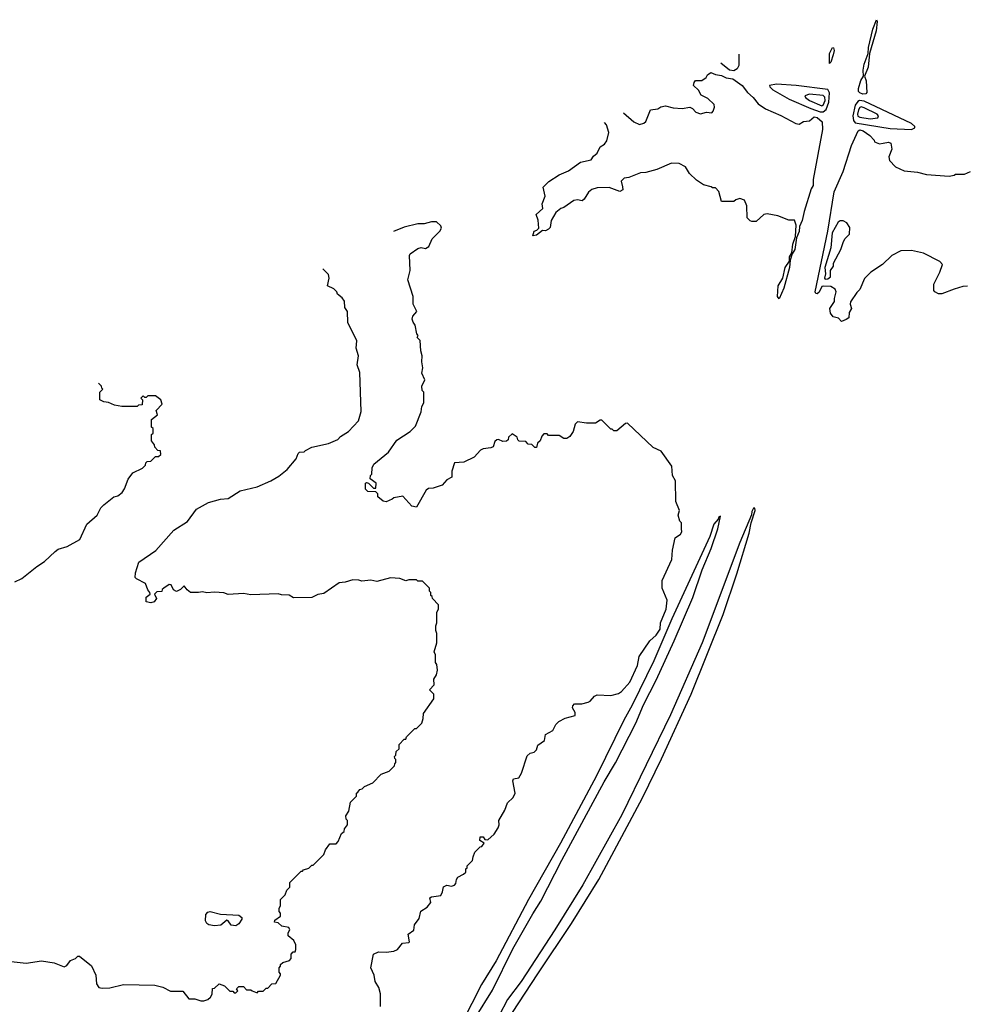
# Model space of a CAD drawing. Extents: x 2239805 to 2396427, y 665731 to 772158.
# Tile 170 of 256: x 2294691 to 2300927, y 743644 to 750128. Entities that reach past the tile are written whole.
import ezdxf

# ---------------------------------------------------------------- set-up
doc = ezdxf.new("R2010")
doc.units = 0

msp = doc.modelspace()

# ---------------------------------------------------------------- linework, layer by layer
at = {"layer": '0CON05XD'}
for points in [[(2300245, 749638), (2300225.7, 749645), (2300217.8, 749655), (2300217.5, 749675), (2300232.4, 749727.6), (2300250, 749755), (2300247.1, 749795), (2300254.6, 749835), (2300280, 749905), (2300282.2, 749945), (2300310.5, 750065), (2300335, 750127.5), (2300340, 750115), (2300332.9, 750055), (2300288.8, 749905), (2300281.1, 749815), (2300256, 749755), (2300266.5, 749725), (2300271.2, 749648.8), (2300265, 749640), (2300245, 749638)], [(2300025, 749840), (2300026.9, 749905), (2300045, 749943.3), (2300052.5, 749942.5), (2300056.4, 749925), (2300050.5, 749895), (2300035, 749847.5), (2300025, 749840)], [(2299428.4, 749901.3), (2299428.6, 749825), (2299417.5, 749805), (2299395, 749790.5), (2299366, 749795), (2299310.9, 749841.4)], [(2298668.3, 749513.7), (2298737.5, 749455), (2298775, 749437.5), (2298803.6, 749446.4), (2298815, 749457.5), (2298847, 749533), (2298895, 749540), (2298915, 749553.3), (2298945, 749560), (2298995, 749546.2), (2299055, 749542), (2299105, 749552.5), (2299123, 749543), (2299145, 749517.5), (2299175, 749507.5), (2299215, 749517.5), (2299250, 749515), (2299260, 749525), (2299269.3, 749550.7), (2299265, 749570), (2299225, 749607.5), (2299180.7, 749630.7), (2299163, 749663), (2299130, 749695), (2299133.3, 749715), (2299143.9, 749726.1), (2299185, 749726.7), (2299213.3, 749746.7), (2299222.5, 749765), (2299245, 749778.8), (2299275.9, 749765.9), (2299315, 749760), (2299345.6, 749745.6), (2299388.3, 749738.3), (2299450, 749695), (2299485, 749647.5), (2299523.8, 749615), (2299555, 749573.3), (2299605, 749541.2), (2299705, 749496.7), (2299803, 749443), (2299825, 749440), (2299853.6, 749456.4), (2299895, 749462.5), (2299925, 749486.9), (2299945, 749483.8), (2299977.1, 749455), (2299979.4, 749405), (2299918.2, 749075), (2299918.1, 749035), (2299905.3, 749014.7), (2299858.1, 748865), (2299845.5, 748805), (2299828, 748765), (2299825, 748732.5), (2299808.8, 748691.2), (2299796.5, 748615), (2299780, 748585), (2299766.7, 748545), (2299762.9, 748495), (2299725, 748360), (2299695, 748290), (2299684, 748305), (2299688, 748375), (2299718.8, 748425), (2299733.7, 748496.3), (2299761.7, 748538.3), (2299762, 748565), (2299778.3, 748591.7), (2299785, 748650), (2299801.2, 748698.8), (2299806.7, 748775), (2299795, 748807.5), (2299757, 748807), (2299685, 748836.7), (2299615, 748848.8), (2299592.5, 748845), (2299541.7, 748798.3), (2299515, 748797.5), (2299503, 748803), (2299483.6, 748823.6), (2299481.7, 748901.7), (2299465, 748940), (2299435, 748950), (2299408.3, 748941.7), (2299395, 748930), (2299315, 748930), (2299297, 748997), (2299275, 749020), (2299255, 749020), (2299247, 749027), (2299195, 749040), (2299150, 749070), (2299104.2, 749114.2), (2299078.3, 749158.3), (2299035, 749180.8), (2298985, 749183.3), (2298888.8, 749141.2), (2298815, 749121.2), (2298780.7, 749119.3), (2298705, 749088.8), (2298672.5, 749085), (2298653.8, 749065), (2298663.3, 749026.7), (2298663.6, 749006.4), (2298645, 748996.2), (2298575, 749021.5), (2298495, 749019.4), (2298460.7, 749009.3), (2298438.3, 748991.7), (2298410, 748945), (2298396.2, 748933.8), (2298365, 748941.2), (2298342.3, 748937.7), (2298275, 748890), (2298255, 748883.8), (2298223, 748857), (2298193.3, 748805), (2298185, 748760), (2298175, 748747.5), (2298155, 748737.5), (2298135, 748740), (2298095, 748707.5), (2298072.5, 748705), (2298080, 748735), (2298098.3, 748741.7), (2298110, 748755), (2298106.4, 748806.4), (2298092.5, 748845), (2298136.7, 748885), (2298133.3, 748915), (2298153.8, 748965), (2298140, 749025), (2298177, 749063), (2298245, 749106), (2298307, 749133), (2298385, 749190), (2298455, 749204.2), (2298470.5, 749229.5), (2298495, 749247.5), (2298515, 749290), (2298543, 749307), (2298559.5, 749330.5), (2298571.2, 749385), (2298556.1, 749436.1), (2298542.7, 749449.7)], [(2299985, 749520), (2300003.3, 749536.7), (2300021.6, 749585), (2300025.8, 749645.8), (2300015, 749668.4), (2299805.2, 749694.8), (2299676.1, 749703.9), (2299631.2, 749695), (2299632.5, 749685), (2299653.3, 749665), (2299759.1, 749605), (2299903.7, 749543.7), (2299965, 749521.6), (2299985, 749520)], [(2299975, 749560.8), (2299985, 749565.4), (2299997.2, 749595), (2299995, 749618.1), (2299985, 749628.7), (2299895, 749637.5), (2299863.9, 749626.1), (2299866.7, 749615), (2299894.2, 749595), (2299975, 749560.8)], [(2300565, 749403.8), (2300588.8, 749415), (2300588, 749425), (2300565.6, 749445), (2300255, 749590.2), (2300223.9, 749596.1), (2300211.6, 749588.4), (2300195.9, 749564.1), (2300179.5, 749495), (2300183, 749463), (2300195, 749448.2), (2300425, 749411.6), (2300565, 749403.8)], [(2300294.4, 749475.6), (2300345, 749481.2), (2300348.8, 749495), (2300338.8, 749505), (2300255, 749546.8), (2300235, 749552.8), (2300225, 749548.9), (2300216.9, 749535), (2300209.8, 749505), (2300213.2, 749493.2), (2300224.8, 749484.8), (2300294.4, 749475.6)], [(2300935, 748372), (2300905, 748370), (2300846.1, 748353.9), (2300765, 748322.5), (2300743, 748323), (2300720, 748335), (2300712.5, 748345), (2300712.5, 748385), (2300753.3, 748465), (2300770, 748515), (2300752.5, 748535), (2300645, 748589.5), (2300565, 748606.7), (2300495, 748606.2), (2300435.9, 748574.1), (2300374.1, 748515.9), (2300297.5, 748465), (2300256.4, 748423.6), (2300225, 748350), (2300205, 748330), (2300165, 748270), (2300162.5, 748255), (2300170, 748225), (2300155, 748200), (2300152.5, 748165), (2300135, 748152.5), (2300105, 748140), (2300085, 748162.5), (2300050.7, 748170.7), (2300032.5, 748195), (2300027.5, 748225), (2300059.3, 748270.7), (2300058.3, 748291.7), (2300070, 748335), (2300063, 748353), (2300035, 748370), (2299985, 748373.8), (2299975, 748370), (2299957.6, 748332.4), (2299945, 748321.2), (2299935, 748323.8), (2299930.9, 748335), (2300015.7, 748734.3), (2300057.3, 748995), (2300115, 749128), (2300170.5, 749299.5), (2300214.4, 749395.6), (2300225, 749401.3), (2300248.1, 749395), (2300292.5, 749365), (2300320, 749335), (2300323, 749323), (2300355, 749310), (2300380, 749315), (2300415, 749320), (2300430, 749315), (2300437.5, 749275), (2300416.7, 749225), (2300420.5, 749200.5), (2300459.5, 749159.5), (2300516.7, 749133.3), (2300605, 749123.3), (2300665, 749107.5), (2300815, 749097.5), (2300847, 749103), (2300855, 749110), (2300915, 749110), (2300955, 749127.5)], [(2297068.3, 743628.3), (2297067, 743713), (2297056.7, 743755), (2297033.3, 743795), (2297026.4, 743836.4), (2297003.8, 743885), (2297022.5, 743975), (2297055, 743990), (2297105, 743986.7), (2297156.4, 743993.6), (2297180, 744005), (2297213, 744047), (2297255, 744050), (2297260, 744055), (2297250, 744105), (2297288.3, 744131.7), (2297293, 744167), (2297321.7, 744208.3), (2297333.9, 744256.1), (2297376.4, 744283.6), (2297400, 744315), (2297392.5, 744345), (2297405, 744352.5), (2297465, 744360), (2297477.5, 744385), (2297483.6, 744416.4), (2297505, 744427.5), (2297535, 744422.5), (2297555, 744427.5), (2297565, 744440), (2297568.8, 744465), (2297578.3, 744481.7), (2297615, 744500), (2297630, 744515), (2297630, 744535), (2297638.3, 744541.7), (2297640, 744555), (2297675, 744590), (2297677.5, 744615), (2297690, 744645), (2297725, 744680), (2297736.4, 744683.6), (2297750, 744705), (2297723, 744723), (2297724.2, 744745.8), (2297745, 744747.5), (2297755, 744730), (2297775, 744727.5), (2297816.7, 744765), (2297843.3, 744805), (2297850, 744825), (2297847.5, 744855), (2297887, 744923), (2297905, 744970), (2297942.5, 745005), (2297956.2, 745033.8), (2297940, 745115), (2297945, 745127.5), (2297980, 745135), (2297997.5, 745165), (2298035, 745280), (2298053, 745297), (2298080, 745305), (2298095, 745320), (2298105, 745350), (2298148.3, 745381.7), (2298155, 745420), (2298203, 745447), (2298223.8, 745486.2), (2298242.5, 745505), (2298285, 745527.5), (2298350, 745545), (2298350, 745565), (2298333.3, 745595), (2298335, 745610), (2298345, 745622.5), (2298395, 745622.5), (2298435, 745632.5), (2298449.3, 745640.7), (2298477, 745673), (2298495, 745682.5), (2298585, 745677.5), (2298635, 745690), (2298655.9, 745704.1), (2298711.2, 745765), (2298762, 745875), (2298772.5, 745935), (2298841.7, 746038.3), (2298883.3, 746075), (2298910, 746115), (2298912.5, 746155), (2298950, 746245), (2298957.5, 746305), (2298922.5, 746385), (2298922.5, 746435), (2298987, 746573), (2298992.5, 746635), (2299010, 746715), (2299045, 746740), (2299052.5, 746755), (2299050, 746775), (2299050, 746815), (2299040, 746825), (2299030, 746865), (2299037.5, 746895), (2299012.5, 746955), (2299011.7, 747091.7), (2298992.5, 747125), (2298987, 747187), (2298916.4, 747286.4), (2298865, 747310), (2298695, 747470), (2298681.7, 747468.3), (2298625, 747420), (2298605, 747420), (2298595, 747430), (2298585, 747430), (2298525, 747490), (2298515, 747490), (2298485, 747470), (2298425, 747470), (2298365, 747480), (2298350, 747465), (2298337.5, 747415), (2298315, 747382.5), (2298295, 747370), (2298275, 747370), (2298245, 747390), (2298175, 747390), (2298165, 747400), (2298145, 747400), (2298130, 747385), (2298120, 747355), (2298101.7, 747338.3), (2298095, 747310), (2298085, 747310), (2298065, 747330), (2298041.7, 747331.7), (2298025, 747350), (2297981.7, 747351.7), (2297971.7, 747361.7), (2297968.3, 747378.3), (2297935, 747400), (2297911.7, 747378.3), (2297908.3, 747361.7), (2297898.3, 747351.7), (2297875, 747350), (2297845, 747363.3), (2297835, 747360), (2297820.8, 747349.2), (2297810, 747315), (2297795, 747307.5), (2297745, 747302.5), (2297726.4, 747293.6), (2297685, 747247.5), (2297617, 747213), (2297555, 747210), (2297537.5, 747155), (2297537.5, 747115), (2297505, 747097.5), (2297475, 747063.3), (2297415, 747043.3), (2297385, 747040), (2297370, 747030), (2297305, 746916.7), (2297275, 746923.3), (2297215, 746990), (2297155, 746980), (2297145, 746970), (2297105, 746953.3), (2297085, 746957.5), (2297050, 746985), (2297050, 747005), (2297038.3, 747018.3), (2296985, 747020), (2296970, 747035), (2296970, 747075), (2296975, 747080), (2296990, 747075), (2297021.7, 747041.7), (2297038.3, 747041.7), (2297040, 747075), (2297000, 747105), (2297003, 747127), (2297010, 747135), (2297013, 747177), (2297025, 747200), (2297121.2, 747278.8), (2297175, 747358.8), (2297264.3, 747415.7), (2297299.1, 747450.9), (2297336.2, 747545), (2297340.7, 747579.3), (2297352.5, 747605), (2297352.5, 747675), (2297343.3, 747685), (2297341.2, 747715), (2297360, 747755), (2297339.3, 747799.3), (2297346.2, 747835), (2297340, 747875), (2297343, 747913), (2297333, 747947), (2297330, 748015), (2297310, 748035), (2297317, 748047), (2297308.3, 748058.3), (2297296.4, 748116.4), (2297282.5, 748135), (2297277.5, 748155), (2297280, 748175), (2297307.5, 748205), (2297283.3, 748253.3), (2297283.3, 748305), (2297247.5, 748415), (2297262.5, 748475), (2297260, 748575), (2297263.6, 748586.4), (2297315, 748620), (2297335, 748626.7), (2297365, 748621.2), (2297385.8, 748634.2), (2297407.5, 748685), (2297460, 748735), (2297470, 748755), (2297465, 748770), (2297436.4, 748796.4), (2297405, 748796.7), (2297355, 748783.8), (2297315, 748783.8), (2297225, 748761.2), (2297153.7, 748733.6)], [(2299998.3, 748418.3), (2300015, 748420), (2300032.5, 748435), (2300032.5, 748475), (2300052.5, 748505), (2300052.5, 748525), (2300100, 748615), (2300115, 748660), (2300127.5, 748685), (2300156.7, 748715), (2300159.5, 748759.5), (2300139.7, 748789.7), (2300115, 748803.8), (2300095, 748803.8), (2300083.3, 748795), (2300043.8, 748725), (2300034, 748625), (2299994, 748495), (2300000, 748455), (2299992.5, 748425), (2299998.3, 748418.3)], [(2294635, 743926.7), (2294734.5, 743914.5), (2294835, 743929.4), (2294917.6, 743917.6), (2294985, 743891.2), (2295001.7, 743898.3), (2295025, 743933.3), (2295060, 743945), (2295075, 743960), (2295085, 743960), (2295165, 743897.5), (2295192.5, 743835), (2295198.3, 743778.3), (2295212.5, 743755), (2295235, 743750), (2295285, 743753.3), (2295375, 743773.3), (2295580.7, 743770.7), (2295635, 743757.5), (2295685, 743730), (2295765, 743730), (2295805, 743680), (2295845, 743680), (2295885, 743667.5), (2295905, 743667.5), (2295930, 743675), (2295949.3, 743690.7), (2295959.3, 743710.7), (2295961.7, 743748.3), (2295975, 743750), (2296005, 743777.5), (2296040, 743765), (2296075, 743730), (2296095, 743730), (2296105, 743720), (2296115, 743720), (2296128.3, 743731.7), (2296120, 743745), (2296135, 743760), (2296165, 743760), (2296185, 743740), (2296215, 743740), (2296221.7, 743731.7), (2296255, 743720), (2296265, 743730), (2296295, 743730), (2296315, 743750), (2296325, 743750), (2296351.7, 743778.3), (2296378.3, 743781.7), (2296410, 743835), (2296410, 743845), (2296400, 743855), (2296400, 743885), (2296410, 743895), (2296410, 743905), (2296425, 743920), (2296468.3, 743931.7), (2296480, 743945), (2296480, 743975), (2296491.7, 743988.3), (2296505, 743990), (2296510, 744005), (2296510, 744035), (2296497.5, 744065), (2296460, 744095), (2296460, 744115), (2296470, 744135), (2296465, 744150), (2296418.3, 744158.3), (2296395, 744180), (2296370, 744185), (2296371.7, 744198.3), (2296410, 744225), (2296410, 744245), (2296400, 744255), (2296400, 744275), (2296410, 744295), (2296410, 744335), (2296440, 744365), (2296450, 744395), (2296470, 744415), (2296470, 744445), (2296491.7, 744468.3), (2296545, 744520), (2296555, 744520), (2296561.7, 744528.3), (2296595, 744540), (2296615, 744560), (2296625, 744560), (2296695, 744630), (2296705, 744660), (2296735, 744700), (2296775, 744700), (2296790, 744715), (2296811.7, 744768.3), (2296828.3, 744781.7), (2296831.7, 744798.3), (2296850, 744825), (2296850, 744855), (2296843, 744863), (2296840, 744885), (2296860, 744915), (2296870, 744975), (2296910, 745015), (2296910, 745035), (2296918.3, 745041.7), (2296931.7, 745058.3), (2296948.3, 745061.7), (2296961.7, 745078.3), (2297018.3, 745101.7), (2297071.7, 745158.3), (2297125, 745180), (2297160, 745215), (2297161.7, 745228.3), (2297170, 745235), (2297170, 745255), (2297161.7, 745261.7), (2297160, 745275), (2297170, 745285), (2297171.7, 745308.3), (2297190, 745325), (2297190, 745355), (2297225, 745390), (2297235, 745390), (2297240, 745405), (2297295, 745460), (2297305, 745460), (2297340, 745495), (2297350, 745525), (2297351.7, 745558.3), (2297420, 745655), (2297420, 745685), (2297390, 745715), (2297421.7, 745748.3), (2297420, 745785), (2297437, 745813), (2297442.5, 745845), (2297438.3, 745881.7), (2297430, 745895), (2297430, 745945), (2297422.5, 745965), (2297440, 746025), (2297440, 746085), (2297432.5, 746105), (2297432.5, 746135), (2297440, 746155), (2297440, 746225), (2297450, 746245), (2297450, 746275), (2297410, 746315), (2297408.3, 746328.3), (2297400, 746335), (2297400, 746355), (2297390, 746365), (2297390, 746385), (2297345, 746430), (2297315, 746430), (2297305, 746440), (2297255, 746440), (2297235, 746432.5), (2297195, 746447.5), (2297135, 746452.5), (2297045, 746427.5), (2297005, 746437.5), (2296945, 746430), (2296925, 746437.5), (2296885, 746440), (2296835, 746422.5), (2296795, 746420), (2296695, 746350), (2296655, 746342.5), (2296615, 746322.5), (2296495, 746320), (2296467, 746337), (2296415, 746340), (2296395, 746347.5), (2296215, 746340), (2296165, 746350), (2296065, 746342.5), (2296035, 746352.5), (2295975, 746356.7), (2295925, 746353.3), (2295895, 746360), (2295870, 746355), (2295816.4, 746356.4), (2295793.6, 746373.6), (2295775, 746400), (2295750, 746375), (2295725, 746362.5), (2295703.6, 746373.6), (2295690, 746405), (2295675, 746407.5), (2295640, 746385), (2295630, 746375), (2295628.3, 746361.7), (2295595, 746360), (2295580, 746345), (2295592.5, 746315), (2295577.5, 746295), (2295555, 746288), (2295525, 746294), (2295524.2, 746325), (2295550, 746345), (2295547.5, 746355), (2295535, 746372.5), (2295520, 746415), (2295460, 746445), (2295452.5, 746455), (2295453.3, 746485), (2295476.7, 746555), (2295587.7, 746632.3), (2295706.7, 746765), (2295797.7, 746822.3), (2295855, 746903.3), (2295935, 746948), (2296015, 746971.2), (2296065, 746973.8), (2296144.2, 747025.8), (2296255, 747052), (2296345, 747090), (2296398.3, 747121.7), (2296452.5, 747165), (2296512.5, 747235), (2296525, 747270), (2296535, 747280), (2296565, 747282.5), (2296575, 747290), (2296615, 747312.5), (2296725, 747337.5), (2296786.1, 747363.9), (2296805, 747382.5), (2296857.5, 747415), (2296923, 747487), (2296941.7, 747548.3), (2296932.5, 747805), (2296913.3, 747855), (2296922.5, 747915), (2296907.5, 747965), (2296911.7, 748011.7), (2296853, 748133), (2296850, 748205), (2296833, 748233), (2296830, 748275), (2296816.4, 748296.4), (2296785, 748320), (2296780, 748335), (2296760, 748355), (2296720, 748375), (2296730, 748425), (2296725, 748450), (2296693, 748483), (2296687.7, 748486.8)], [(2294660, 746425), (2294705, 746447.5), (2294803.6, 746526.4), (2294855, 746560), (2294923.9, 746626.1), (2294945, 746640), (2295005, 746657.5), (2295086.4, 746703.6), (2295132.5, 746805), (2295202.5, 746865), (2295225, 746912.5), (2295245, 746933.3), (2295312.5, 746985), (2295337.7, 746992.3), (2295366.4, 747013.6), (2295381.7, 747038.3), (2295405, 747102.5), (2295436.1, 747143.9), (2295500, 747175), (2295520, 747195), (2295521.7, 747208.3), (2295531.7, 747218.3), (2295555, 747220), (2295585, 747250), (2295605, 747250), (2295620, 747265), (2295618.3, 747288.3), (2295601.7, 747291.7), (2295581.7, 747311.7), (2295578.3, 747328.3), (2295560, 747355), (2295560, 747395), (2295570, 747405), (2295570, 747435), (2295560, 747445), (2295560, 747495), (2295600, 747525), (2295590, 747555), (2295630, 747595), (2295620, 747625), (2295585, 747650), (2295535, 747650), (2295525, 747640), (2295515, 747640), (2295505, 747650), (2295490, 747635), (2295500, 747625), (2295498.3, 747591.7), (2295475, 747590), (2295465, 747580), (2295365, 747580), (2295315, 747590), (2295277, 747607), (2295245, 747610), (2295220, 747625), (2295220, 747675), (2295240, 747695), (2295231.7, 747701.7), (2295230, 747715), (2295210.1, 747734.9)], [(2297649.6, 743150.4), (2298105.5, 743845), (2298327.3, 744175), (2298505.4, 744465), (2298795, 745004.3), (2298919.7, 745259.7), (2299115, 745685.8), (2299325, 746210), (2299415, 746478.8), (2299495.9, 746745.9), (2299510, 746815), (2299536, 746895), (2299535, 746910), (2299525, 746910), (2299515, 746890), (2299512.5, 746867.5), (2299434.3, 746685), (2299186.6, 746023.4), (2298979.5, 745550.5), (2298658.1, 744891.9), (2298400.4, 744429.6), (2298215.5, 744135), (2297994.6, 743795), (2297904.6, 743675), (2297849.5, 743570.5)], [(2299002.2, 746037.8), (2299125, 746323.3), (2299188.1, 746505), (2299246, 746646), (2299289.2, 746775), (2299307.5, 746857.5), (2299295, 746850), (2299292.5, 746837.5), (2299262.9, 746805), (2299236.7, 746725), (2298987.9, 746182.1), (2298869.5, 745905), (2298726.9, 745613.1), (2298671.9, 745515), (2298491.4, 745148.6), (2298253.3, 744705), (2298043.3, 744335), (2297829.3, 743930.7), (2297732.9, 743775), (2297606.9, 743525)], [(2297692.9, 743557.1), (2297805, 743736), (2297940.8, 744009.2), (2298070.6, 744239.4), (2298125, 744322), (2298263.6, 744593.6), (2298540.5, 745109.5), (2298615.3, 745234.7), (2298751.1, 745495), (2298800.5, 745615), (2298885, 745778.8), (2299002.2, 746037.8)], [(2295975, 744160), (2295937.2, 744167.2), (2295924.2, 744175), (2295914.5, 744194.5), (2295918.2, 744235), (2295929.8, 744250.2), (2295945, 744253.9), (2296015, 744237.5), (2296135, 744231.1), (2296154.2, 744215), (2296154.3, 744205), (2296135.6, 744174.4), (2296115, 744160.6), (2296084.6, 744164.6), (2296065, 744192.5), (2296055, 744197.5), (2296015.5, 744164.5), (2295975, 744160)]]:
    msp.add_lwpolyline(points, dxfattribs=at)

doc.saveas('drawing.dxf')
